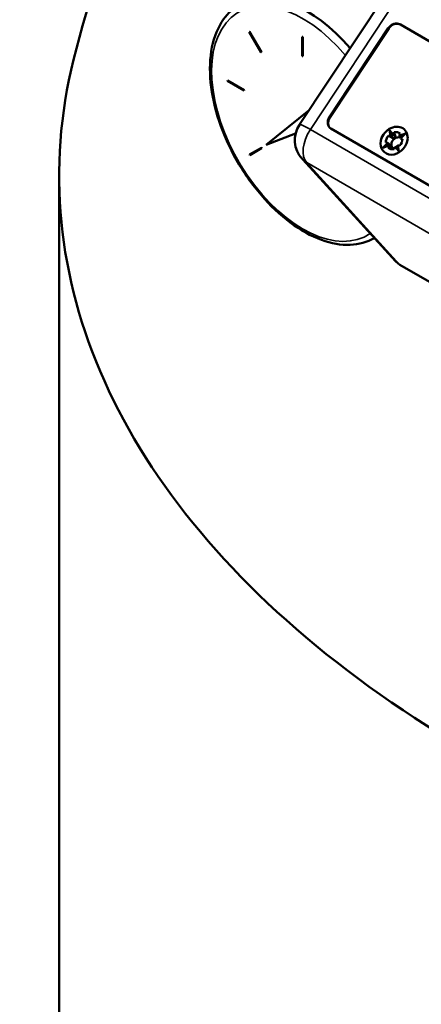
# Model space of a CAD drawing. Header units: inches. Extents: x 1 to 237, y 4 to 150.
# Tile 111 of 166: x 176.62 to 180.01, y 91.26 to 99.6. Entities that reach past the tile are written whole.
import ezdxf

# ---------------------------------------------------------------- set-up
doc = ezdxf.new("R2010")
doc.units = ezdxf.units.IN
doc.header["$LTSCALE"] = 7
doc.header["$MEASUREMENT"] = 0
doc.layers.add('Visible (ANSI)', color=7, linetype='Continuous', lineweight=50)
doc.layers.add('Visible Narrow (ANSI)', color=7, linetype='Continuous', lineweight=35)

msp = doc.modelspace()

# ---------------------------------------------------------------- linework, layer by layer
at = {"layer": 'Visible (ANSI)'}
for p, q in [((178.981, 98.7071), (180.8711, 101.5654)), ((178.5581, 99.4935), (178.5556, 99.4921)), ((178.5556, 99.4921), (178.6556, 99.3189)), ((178.5588, 99.4939), (178.5581, 99.4935)), ((178.6581, 99.3203), (178.5581, 99.4935)), ((178.5588, 99.4939), (178.6588, 99.3207)), ((179.2338, 98.7707), (179.7315, 99.5233)), ((179.2373, 98.7678), (179.735, 99.5203)), ((179.8304, 99.5566), (180.6934, 99.0583)), ((179.8339, 99.5536), (180.6969, 99.0554)), ((179.0053, 99.4514), (179.0046, 99.451)), ((179.0046, 99.451), (179.0046, 99.2877)), ((179.0081, 99.4489), (179.0046, 99.451)), ((179.0053, 99.4514), (179.0088, 99.4493)), ((179.0088, 99.4493), (179.0081, 99.4489)), ((179.0081, 99.2856), (179.0081, 99.4489)), ((179.0088, 99.4493), (179.0088, 99.2861)), ((178.6556, 99.3189), (178.6581, 99.3203)), ((178.6588, 99.3207), (178.6581, 99.3203)), ((179.0046, 99.2877), (179.0081, 99.2856)), ((179.0088, 99.2861), (179.0081, 99.2856)), ((178.3724, 99.0819), (178.3717, 99.0815)), ((178.3717, 99.0815), (178.3717, 99.0774)), ((178.5131, 98.9999), (178.3717, 99.0815)), ((178.3717, 99.0774), (178.5131, 98.9958)), ((178.3724, 99.0819), (178.5138, 99.0003)), ((178.5138, 99.0003), (178.5131, 98.9999)), ((178.5131, 98.9958), (178.5131, 98.9999)), ((178.5138, 98.9962), (178.5131, 98.9958)), ((178.5138, 99.0003), (178.5138, 98.9962)), ((179.0615, 98.8288), (178.6982, 98.5352)), ((180.1092, 98.1749), (179.2462, 98.6732)), ((179.7494, 98.6093), (179.7416, 98.6606)), ((179.7416, 98.6606), (179.7725, 98.6237)), ((179.7521, 98.6071), (179.7444, 98.6573)), ((178.6982, 98.5352), (178.9479, 98.6313)), ((179.7321, 98.6131), (179.7494, 98.6093)), ((179.7494, 98.6093), (179.7521, 98.6071)), ((179.7752, 98.6215), (179.7521, 98.6071)), ((179.7702, 98.5917), (179.7521, 98.6071)), ((179.7725, 98.6237), (179.7798, 98.6428)), ((179.7725, 98.6237), (179.7752, 98.6215)), ((179.7752, 98.6215), (179.7933, 98.6061)), ((179.8318, 98.6315), (179.8245, 98.6124)), ((179.8245, 98.6124), (179.8768, 98.6314)), ((179.8245, 98.6124), (179.8272, 98.6102)), ((179.8272, 98.6102), (179.8713, 98.6262)), ((179.8272, 98.6102), (179.8351, 98.5921)), ((179.8768, 98.6314), (179.8339, 98.591)), ((179.8339, 98.591), (179.8366, 98.5888)), ((179.8339, 98.591), (179.8513, 98.5873)), ((179.8366, 98.5888), (179.8507, 98.5769)), ((178.6581, 98.512), (178.5581, 98.4543)), ((178.5606, 98.45), (178.6606, 98.5077)), ((178.6588, 98.5124), (178.6581, 98.512)), ((178.6606, 98.5077), (178.6581, 98.512)), ((178.6588, 98.5124), (178.6613, 98.5081)), ((178.6613, 98.5081), (178.6606, 98.5077)), ((179.6847, 98.5118), (179.7276, 98.5521)), ((179.737, 98.5307), (179.6847, 98.5118)), ((179.6928, 98.5147), (179.7302, 98.5499)), ((179.7102, 98.5558), (179.7276, 98.5521)), ((179.7302, 98.5499), (179.7276, 98.5521)), ((179.737, 98.5307), (179.7297, 98.5116)), ((179.7396, 98.5285), (179.7302, 98.5499)), ((179.7302, 98.5499), (179.7483, 98.5345)), ((179.737, 98.5307), (179.7396, 98.5285)), ((179.7396, 98.5285), (179.7577, 98.5131)), ((179.789, 98.5194), (179.7817, 98.5004)), ((179.789, 98.5194), (179.8199, 98.4825)), ((179.789, 98.5194), (179.7916, 98.5172)), ((179.7916, 98.5172), (179.8126, 98.5303)), ((179.7916, 98.5172), (179.8198, 98.4836)), ((179.8294, 98.5301), (179.8121, 98.5338)), ((179.8199, 98.4825), (179.8121, 98.5338)), ((178.5581, 98.4543), (178.5606, 98.45)), ((179.7926, 97.5518), (179.0083, 98.4117)), ((176.9486, 98.2732), (176.9486, 70.5123)), ((181.1218, 96.7759), (179.8295, 97.5221))]:
    msp.add_line(p, q, dxfattribs=at)
for radius, start, end in [(0.2362, 146.52422, 222.36887), (0.1378, 160.07654, 160.33458)]:
    msp.add_arc((179.1776, 98.5764), radius, start, end, dxfattribs=at)
for centre, major_axis, ratio, start_param, end_param in [((179.0442, 98.7349), (-0.57, 0.9873), 0.57735, 5.028143, 6.283185), ((188.9486, 98.2732), (-12, 0), 0.57735, 6.140802, 7.722787), ((179.1776, 98.5764), (-0.197, 0.1303), 0.085426, 6.27987, 6.283185), ((179.7808, 98.5716), (0.0828, 0.0975), 0.812015, 6.130278, 8.263504), ((179.7808, 98.5716), (0.0828, 0.0975), 0.812015, 6.130278, 8.263504), ((179.7808, 98.5716), (0.0828, 0.0975), 0.812015, 5.121912, 6.130278), ((179.7808, 98.5716), (0.0828, 0.0975), 0.812015, 5.121912, 6.130278), ((179.7808, 98.5716), (-0.0828, -0.0975), 0.812015, 5.121912, 8.263504), ((179.7808, 98.5716), (-0.0828, -0.0975), 0.812015, 5.121912, 8.263504), ((179.7808, 98.5716), (0.051, 0.06), 0.812015, 1.568802, 2.391836), ((179.807, 98.5493), (0.0357, 0.042), 0.812015, 0.257153, 3.41572), ((179.7808, 98.5716), (0.051, 0.06), 0.812015, 6.281191, 7.104225), ((179.7808, 98.5716), (-0.051, -0.06), 0.812015, 1.568802, 2.391836), ((179.7808, 98.5716), (-0.051, -0.06), 0.812015, 6.281191, 7.104225), ((179.1776, 98.5764), (-0.1745, -0.1592), 0.83897, 0.000018, 0.00321)]:
    msp.add_ellipse(centre, major_axis=major_axis, ratio=ratio, start_param=start_param, end_param=end_param, dxfattribs=at)
for points, knots in [([(177.07, 99.2563), (177.1974, 99.7692), (177.3701, 100.2664), (177.5982, 100.7712), (177.6136, 100.8046), (177.6292, 100.838)], [0, 0, 0, 0, 4.178762, 4.178762, 4.476711, 4.476711, 4.476711, 4.476711]), ([(179.614, 97.7476), (179.5532, 97.7125), (179.4833, 97.6932), (179.3314, 97.6872), (179.2489, 97.7019), (179.0779, 97.7646), (178.9892, 97.8142), (178.8166, 97.9428), (178.7328, 98.0221), (178.5789, 98.2017), (178.5088, 98.3019), (178.3889, 98.5132), (178.339, 98.6243), (178.2645, 98.8469), (178.2398, 98.9583), (178.2187, 99.1709), (178.2224, 99.272), (178.2591, 99.453), (178.292, 99.5333), (178.376, 99.6499), (178.4217, 99.6919), (178.4742, 99.7222)], [0.785592, 0.785592, 0.785592, 0.785592, 1.080157, 1.080157, 1.390046, 1.390046, 1.715511, 1.715511, 2.042839, 2.042839, 2.368935, 2.368935, 2.694512, 2.694512, 3.02069, 3.02069, 3.348081, 3.348081, 3.672932, 3.672932, 3.926991, 3.926991, 3.926991, 3.926991]), ([(179.7315, 99.5233), (179.7428, 99.5404), (179.76, 99.554), (179.7967, 99.5663), (179.8158, 99.565), (179.8304, 99.5566)], [0, 0, 0, 0, 0.001575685, 0.001575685, 0.003151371, 0.003151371, 0.003151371, 0.003151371]), ([(179.735, 99.5203), (179.7463, 99.5374), (179.7636, 99.551), (179.8002, 99.5633), (179.8193, 99.562), (179.8339, 99.5536)], [0, 0, 0, 0, 0.001575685, 0.001575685, 0.003151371, 0.003151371, 0.003151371, 0.003151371]), ([(179.2462, 98.6732), (179.2316, 98.6816), (179.2218, 98.697), (179.2172, 98.7331), (179.2225, 98.7536), (179.2338, 98.7707)], [0, 0, 0, 0, 0.001575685, 0.001575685, 0.003151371, 0.003151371, 0.003151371, 0.003151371]), ([(179.2405, 98.677), (179.2311, 98.6858), (179.2248, 98.6981), (179.2207, 98.7301), (179.226, 98.7506), (179.2373, 98.7678)], [0.000359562, 0.000359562, 0.000359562, 0.000359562, 0.001575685, 0.001575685, 0.003151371, 0.003151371, 0.003151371, 0.003151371]), ([(179.8295, 97.5221), (179.8254, 97.5244), (179.8125, 97.5319), (179.7964, 97.5477), (179.7945, 97.5497), (179.7926, 97.5518)], [-0.25151695, -0.25151695, -0.25151695, -0.25151695, -0.20789795, -0.20789795, -0.20173235, -0.20173235, -0.20173235, -0.20173235])]:
    msp.add_open_spline(points, degree=3, knots=knots, dxfattribs=at)
for points, weights in [([(179.7321, 98.6131), (179.7541, 98.6006), (179.7702, 98.5917)], [1.042996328, 1.07014258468, 1.07290930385]), ([(179.7702, 98.5917), (179.7853, 98.5959), (179.7933, 98.6061)], [1.29009044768, 1.32615358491, 1.29009044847]), ([(179.7933, 98.6061), (179.7878, 98.6216), (179.7798, 98.6428)], [1.0729093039, 1.07014258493, 1.04299632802]), ([(179.7297, 98.5116), (179.746, 98.5121), (179.7577, 98.5131)], [1.042996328, 1.07014258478, 1.07290930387]), ([(179.7577, 98.5131), (179.7566, 98.5207), (179.7483, 98.5345)], [1.29009044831, 1.32615358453, 1.29009044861])]:
    msp.add_rational_spline(points, weights, degree=2, dxfattribs=at)
at = {"layer": 'Visible Narrow (ANSI)'}
for p, q in [((179.0725, 98.6656), (180.9629, 101.5243)), ((179.735, 99.5203), (179.7315, 99.5233)), ((179.8304, 99.5566), (179.8339, 99.5536)), ((179.2338, 98.7707), (179.2373, 98.7678)), ((179.0725, 98.6656), (180.1797, 98.0263)), ((180.1488, 97.7466), (179.0416, 98.3859)), ((179.8295, 97.5221), (179.0416, 98.3859))]:
    msp.add_line(p, q, dxfattribs=at)
for centre, major_axis, ratio, start_param, end_param in [((179.0088, 98.7145), (0.545, -0.944), 0.57735, 1.870195, 6.330016), ((179.1776, 98.5764), (-0.197, 0.1303), 0.085426, 5.330465, 6.27987), ((179.1776, 98.5764), (-0.1181, -0.2046), 0.57735, 4.607573, 6.117282), ((179.1776, 98.5764), (-0.1149, 0.076), 0.085426, 6.151298, 6.151862), ((179.1776, 98.5764), (-0.1745, -0.1592), 0.83897, 0.00321, 0.250393)]:
    msp.add_ellipse(centre, major_axis=major_axis, ratio=ratio, start_param=start_param, end_param=end_param, dxfattribs=at)

doc.saveas('drawing.dxf')
